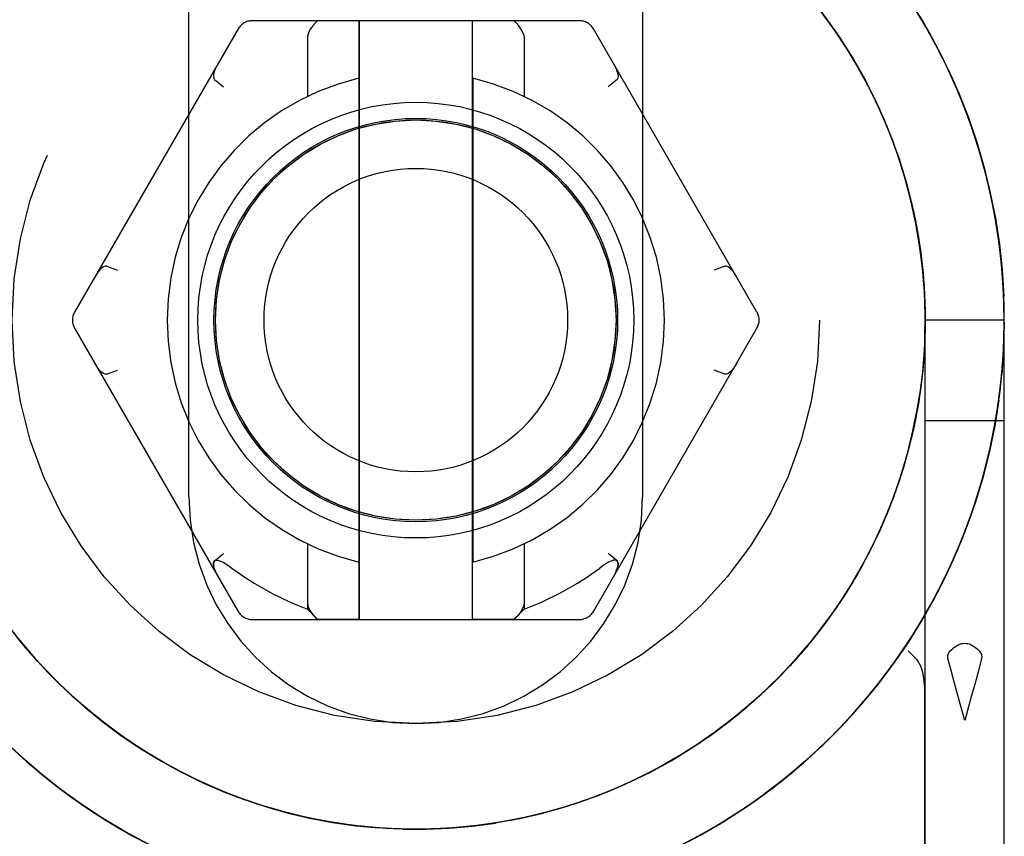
# Model space of a CAD drawing. Header units: inches. Extents: x 0 to 162, y 0 to 105.
# Tile 14 of 80: x 61.998 to 62.607, y 4.74 to 5.246. Entities that reach past the tile are written whole.
import ezdxf

# ---------------------------------------------------------------- set-up
doc = ezdxf.new("R2010")
doc.units = ezdxf.units.IN
doc.header["$LTSCALE"] = 8.904762
doc.header["$MEASUREMENT"] = 0
doc.linetypes.add('HIDDEN', pattern=[0.2, 0.1, -0.1])
doc.layers.get('0').update_dxf_attribs({"linetype": 'CONTINUOUS'})
doc.layers.add('DEFAULT_2', color=8, linetype='HIDDEN')

msp = doc.modelspace()

# ---------------------------------------------------------------- linework, layer by layer
at = {"linetype": 'HIDDEN'}
for p, q in [((62.10245, 4.9505), (62.10245, 5.4195)), ((62.38345, 5.4195), (62.38345, 4.9505))]:
    msp.add_line(p, q, dxfattribs=at)
at = {"color": 7, "linetype": 'Continuous'}
for p, q in [((62.48968, 5.25663), (62.49923, 5.244)), ((62.56007, 5.2397), (62.55106, 5.25475)), ((62.49899, 5.24434), (62.50792, 5.23126)), ((62.56813, 5.22467), (62.55983, 5.24012)), ((62.50769, 5.23161), (62.51597, 5.21811)), ((62.57548, 5.20927), (62.56791, 5.2251)), ((62.51576, 5.21847), (62.52337, 5.20458)), ((62.5821, 5.19355), (62.57528, 5.20972)), ((62.52318, 5.20495), (62.5301, 5.1907)), ((62.52992, 5.19108), (62.53614, 5.17651)), ((62.58797, 5.17754), (62.58192, 5.19401)), ((62.5931, 5.16127), (62.58782, 5.178)), ((62.53599, 5.17691), (62.54149, 5.16205)), ((62.54135, 5.16245), (62.54612, 5.14734)), ((62.59745, 5.14478), (62.59296, 5.16174)), ((62.546, 5.14775), (62.55002, 5.13242)), ((62.60103, 5.1281), (62.59734, 5.14525)), ((62.54992, 5.13283), (62.55319, 5.11733)), ((62.60382, 5.11127), (62.60094, 5.12858)), ((62.55312, 5.11775), (62.55562, 5.10211)), ((62.60583, 5.09434), (62.60375, 5.11176)), ((62.55557, 5.10252), (62.55727, 5.0872)), ((62.60704, 5.07732), (62.60578, 5.09482)), ((62.55727, 5.0872), (62.55824, 5.07139)), ((62.60745, 5.06027), (62.60701, 5.07781)), ((62.55823, 5.07181), (62.55842, 5.05597)), ((62.5584, 5.06544), (62.55831, 5.053)), ((62.55843, 5.05639), (62.55785, 5.04056)), ((62.55845, 5.06041), (62.55809, 5.04501)), ((62.60706, 5.04322), (62.60745, 5.06076)), ((62.55809, 5.04501), (62.55736, 5.03482)), ((62.60588, 5.0262), (62.60708, 5.0437)), ((62.55787, 5.04098), (62.55652, 5.02519)), ((62.55657, 5.02561), (62.55445, 5.00991)), ((62.6039, 5.00926), (62.60592, 5.02668)), ((62.55582, 5.01933), (62.55387, 5.00675)), ((62.55575, 5.0195), (62.55513, 5.01435)), ((62.5561, 5.02199), (62.55582, 5.01933)), ((62.55483, 5.01281), (62.55443, 5.00986)), ((62.55451, 5.01033), (62.55163, 4.99475)), ((62.55436, 5.00938), (62.55374, 5.00608)), ((62.5544, 5.00965), (62.55436, 5.00938)), ((62.60113, 4.99243), (62.60397, 5.00974)), ((62.55171, 4.99517), (62.54807, 4.97975)), ((62.59758, 4.97574), (62.60122, 4.99291)), ((62.54818, 4.98016), (62.54379, 4.96494)), ((62.59325, 4.95925), (62.59769, 4.97622)), ((62.54391, 4.96534), (62.53878, 4.95035)), ((62.58815, 4.94297), (62.59338, 4.95971)), ((62.53893, 4.95075), (62.53307, 4.93603)), ((62.5823, 4.92695), (62.58831, 4.94343)), ((62.53324, 4.93641), (62.52667, 4.922)), ((62.5757, 4.91122), (62.58247, 4.9274)), ((62.52685, 4.92238), (62.51959, 4.9083)), ((62.56838, 4.89581), (62.5759, 4.91166)), ((62.51979, 4.90867), (62.51184, 4.89497)), ((62.51206, 4.89532), (62.50346, 4.88202)), ((62.56034, 4.88077), (62.5686, 4.89625)), ((62.5037, 4.88237), (62.49445, 4.86951)), ((62.55161, 4.86611), (62.56058, 4.88119)), ((61.99884, 4.86011), (61.98912, 4.87261)), ((62.49471, 4.86984), (62.48484, 4.85745)), ((62.5422, 4.85189), (62.55186, 4.86653)), ((62.0089, 4.84842), (61.99858, 4.86044)), ((62.48511, 4.85777), (62.47466, 4.84587)), ((62.01952, 4.83724), (62.00862, 4.84873)), ((62.53213, 4.83811), (62.54248, 4.85229)), ((62.47494, 4.84618), (62.46392, 4.8348)), ((62.03067, 4.82659), (62.01922, 4.83754)), ((62.52144, 4.82483), (62.53243, 4.8385)), ((62.46422, 4.8351), (62.45265, 4.82428)), ((62.04233, 4.81649), (62.03036, 4.82687)), ((62.45297, 4.82456), (62.44088, 4.81431)), ((62.51013, 4.81206), (62.52175, 4.8252)), ((62.05447, 4.80698), (62.042, 4.81676)), ((62.44121, 4.81457), (62.42864, 4.80493)), ((62.49824, 4.79983), (62.51046, 4.81241)), ((62.06705, 4.79808), (62.05413, 4.80724)), ((62.42898, 4.80518), (62.41596, 4.79616)), ((62.48579, 4.78817), (62.49859, 4.80017)), ((61.98961, 4.79793), (62.00251, 4.78604)), ((62.08006, 4.78979), (62.0667, 4.79831)), ((62.41631, 4.79639), (62.40284, 4.78801)), ((62.09346, 4.78216), (62.0797, 4.79001)), ((62.40322, 4.78824), (62.38938, 4.78054)), ((62.4728, 4.77711), (62.48615, 4.78849)), ((62.00214, 4.78637), (62.01559, 4.7751)), ((62.10721, 4.77519), (62.09309, 4.78236)), ((62.01521, 4.7754), (62.02917, 4.76477)), ((62.12129, 4.76889), (62.10683, 4.77537)), ((62.38975, 4.78073), (62.37555, 4.77372)), ((62.45932, 4.76666), (62.47318, 4.77741)), ((62.13566, 4.7633), (62.1209, 4.76906)), ((62.37593, 4.77389), (62.36141, 4.76758)), ((62.02877, 4.76506), (62.04321, 4.75509)), ((62.15028, 4.75841), (62.13526, 4.76344)), ((62.3618, 4.76774), (62.34698, 4.76214)), ((62.44536, 4.75686), (62.45971, 4.76695)), ((62.16513, 4.75424), (62.14988, 4.75853)), ((62.34737, 4.76228), (62.3323, 4.75741)), ((62.43096, 4.74772), (62.44576, 4.75713)), ((62.0428, 4.75536), (62.05769, 4.74608)), ((62.18016, 4.75081), (62.16472, 4.75435)), ((62.19535, 4.74811), (62.17975, 4.75089)), ((62.31782, 4.75351), (62.30275, 4.75022)), ((62.05728, 4.74633), (62.07258, 4.73776)), ((62.18962, 4.74904), (62.18821, 4.74931)), ((62.20253, 4.74709), (62.18821, 4.74928)), ((62.19987, 4.74745), (62.18822, 4.74935)), ((62.21064, 4.74615), (62.19493, 4.74817)), ((62.22602, 4.74495), (62.21022, 4.7462)), ((62.24143, 4.7445), (62.22559, 4.74497)), ((62.25685, 4.7448), (62.24101, 4.7445)), ((62.27223, 4.74586), (62.25643, 4.74478)), ((62.28754, 4.74766), (62.27181, 4.74582)), ((62.30275, 4.75022), (62.28713, 4.7476)), ((62.41614, 4.73927), (62.43137, 4.74798))]:
    msp.add_line(p, q, dxfattribs=at)
at = {"color": 8, "linetype": 'HIDDEN'}
for p, q in [((62.20795, 5.2455), (62.18203, 5.2455)), ((62.20795, 5.2455), (62.20795, 4.8745)), ((62.30387, 5.2455), (62.27795, 5.2455)), ((62.27795, 5.2455), (62.27795, 4.8745)), ((62.20762, 5.20989), (62.20762, 4.9101)), ((62.27828, 5.20989), (62.27828, 4.9101)), ((62.17585, 4.92138), (62.17585, 4.88088)), ((62.31005, 4.92138), (62.31005, 4.88088)), ((62.17585, 4.88088), (62.18203, 4.8745)), ((62.31005, 4.88088), (62.30387, 4.8745)), ((62.20795, 4.8745), (62.18203, 4.8745)), ((62.30387, 4.8745), (62.27795, 4.8745))]:
    msp.add_line(p, q, dxfattribs=at)
at = {"color": 7, "linetype": 'Continuous'}
for points in [[(62.37486, 5.34659), (62.38844, 5.33995), (62.40193, 5.33251), (62.41504, 5.32443), (62.42774, 5.31571), (62.44001, 5.30639), (62.4518, 5.29647), (62.46309, 5.286), (62.47386, 5.27498), (62.48408, 5.26346), (62.49372, 5.25144), (62.50277, 5.23897), (62.51119, 5.22608), (62.51898, 5.21279), (62.52611, 5.19913), (62.53256, 5.18514), (62.53833, 5.17086), (62.54339, 5.15631), (62.54773, 5.14153), (62.55135, 5.12656), (62.55423, 5.11142), (62.55637, 5.09617), (62.55776, 5.08083), (62.5584, 5.06544)], [(62.3878, 5.34019), (62.39728, 5.33517), (62.41053, 5.32731), (62.42338, 5.31881), (62.4358, 5.30969), (62.44775, 5.29998), (62.45922, 5.2897), (62.47018, 5.27887), (62.48059, 5.26752), (62.49044, 5.25567), (62.49969, 5.24336), (62.50834, 5.23061), (62.51635, 5.21745), (62.52371, 5.20392), (62.5304, 5.19004), (62.5364, 5.17585), (62.54171, 5.16139), (62.5463, 5.14669), (62.55017, 5.13178), (62.55331, 5.1167), (62.55571, 5.10148)], [(62.3878, 5.34018), (62.39288, 5.33759), (62.40625, 5.32994), (62.41923, 5.32165), (62.43179, 5.31273), (62.44391, 5.30322), (62.45554, 5.29312), (62.46666, 5.28246), (62.47726, 5.27128), (62.48729, 5.25959), (62.49674, 5.24742), (62.50559, 5.23481), (62.51381, 5.22178), (62.52138, 5.20837), (62.52829, 5.1946), (62.53452, 5.18052), (62.54006, 5.16614), (62.54488, 5.15151), (62.54899, 5.13666), (62.55237, 5.12163), (62.55501, 5.10646), (62.5569, 5.09117), (62.55805, 5.07581), (62.55845, 5.06041)], [(62.47705, 5.27151), (62.48651, 5.26054), (62.49546, 5.24914), (62.50388, 5.23735), (62.51174, 5.22519), (62.51905, 5.21267), (62.52576, 5.19984), (62.53188, 5.18671), (62.5374, 5.17331), (62.54229, 5.15967), (62.54655, 5.14582), (62.55017, 5.13179), (62.55314, 5.11761), (62.55546, 5.10331), (62.55712, 5.08892), (62.55812, 5.07447), (62.55845, 5.05998)], [(62.44052, 4.7538), (62.44844, 4.75894), (62.46237, 4.76894), (62.47581, 4.77958), (62.48874, 4.79084), (62.50113, 4.8027), (62.51295, 4.81513), (62.52416, 4.8281), (62.53476, 4.84158), (62.54471, 4.85554), (62.55399, 4.86996), (62.56258, 4.8848), (62.57047, 4.90003), (62.57763, 4.91561), (62.58405, 4.93151), (62.58971, 4.94769), (62.59461, 4.96412), (62.59873, 4.98077), (62.60207, 4.99759), (62.6046, 5.01455), (62.60634, 5.0316), (62.60727, 5.04873), (62.6074, 5.06587), (62.60672, 5.08301), (62.60524, 5.10009), (62.60295, 5.11708), (62.59987, 5.13395), (62.59599, 5.15066), (62.59134, 5.16716), (62.58591, 5.18342), (62.57973, 5.19942), (62.5728, 5.2151), (62.56514, 5.23044), (62.55677, 5.24541), (62.5477, 5.25996)], [(62.5492, 5.25766), (62.55766, 5.24389), (62.5655, 5.22976), (62.57271, 5.21529), (62.57927, 5.20052), (62.58517, 5.18547), (62.5904, 5.17017), (62.59494, 5.15466), (62.59879, 5.13896), (62.60194, 5.12311), (62.60439, 5.10713), (62.60612, 5.09106), (62.60714, 5.07493)], [(62.42768, 4.74577), (62.44203, 4.75466), (62.45617, 4.76436), (62.46983, 4.77472), (62.483, 4.7857), (62.49563, 4.7973), (62.50771, 4.80947), (62.5192, 4.8222), (62.53008, 4.83546), (62.54032, 4.84921), (62.5499, 4.86343), (62.55881, 4.87808), (62.56701, 4.89314), (62.5745, 4.90856), (62.58126, 4.92432), (62.58726, 4.94038), (62.59251, 4.95671), (62.59698, 4.97326), (62.60067, 4.99001), (62.60356, 5.00691), (62.60566, 5.02393), (62.60695, 5.04103), (62.60744, 5.05817), (62.60713, 5.07531), (62.606, 5.09242), (62.60408, 5.10946), (62.60135, 5.12639), (62.59783, 5.14317), (62.59353, 5.15977), (62.58845, 5.17615), (62.5826, 5.19227), (62.576, 5.20809), (62.56867, 5.22359), (62.56062, 5.23873), (62.55186, 5.25347)], [(62.55562, 5.10211), (62.55736, 5.08617), (62.55826, 5.07079), (62.55841, 5.05538), (62.55781, 5.03999), (62.5569, 5.02965)], [(62.60745, 5.05877), (62.60703, 5.04261), (62.6059, 5.02649)], [(62.55811, 5.0455), (62.55712, 5.03104), (62.55546, 5.01665), (62.55314, 5.00235), (62.55016, 4.98817), (62.54654, 4.97414), (62.54228, 4.9603), (62.53739, 4.94666), (62.53187, 4.93326), (62.52575, 4.92013), (62.51903, 4.9073), (62.51173, 4.89478)], [(62.55772, 5.03983), (62.55743, 5.03465), (62.55716, 5.03215)], [(62.55513, 5.01435), (62.55253, 4.99917), (62.54919, 4.98413), (62.54512, 4.96927), (62.54033, 4.95463), (62.53484, 4.94024), (62.52864, 4.92614), (62.52177, 4.91235), (62.51423, 4.89892), (62.50604, 4.88587), (62.49723, 4.87323), (62.48781, 4.86104), (62.47781, 4.84933), (62.46725, 4.83812), (62.45615, 4.82743), (62.44454, 4.8173), (62.43246, 4.80775), (62.41992, 4.7988), (62.40696, 4.79048), (62.4049, 4.78929)], [(62.60406, 5.01043), (62.60151, 4.99447), (62.59825, 4.97864), (62.5943, 4.96297), (62.58965, 4.94749), (62.58432, 4.93223), (62.57832, 4.91722), (62.57166, 4.90249), (62.56435, 4.88807), (62.55642, 4.87399), (62.54786, 4.86028), (62.53871, 4.84696), (62.52897, 4.83405), (62.51868, 4.8216), (62.50783, 4.80961), (62.49647, 4.79811), (62.48461, 4.78713), (62.47228, 4.77668), (62.45949, 4.76679)], [(62.55297, 5.00196), (62.55152, 4.99424), (62.54794, 4.97926), (62.54364, 4.96447), (62.53862, 4.94991), (62.53289, 4.93561), (62.52647, 4.9216), (62.51938, 4.90793), (62.51163, 4.89462), (62.50324, 4.8817), (62.49422, 4.86921), (62.48461, 4.85717), (62.47442, 4.84561), (62.46368, 4.83457), (62.45242, 4.82407), (62.44065, 4.81412), (62.42841, 4.80477), (62.41574, 4.79602)], [(62.50386, 4.88262), (62.49545, 4.87083), (62.48649, 4.85943), (62.47703, 4.84846), (62.46707, 4.83794)], [(62.09159, 4.72841), (62.07704, 4.73544), (62.06281, 4.74312), (62.04894, 4.75141), (62.03545, 4.76032), (62.02237, 4.76981), (62.00972, 4.77988), (61.99754, 4.79049), (61.98583, 4.80164), (61.97463, 4.81329), (61.96395, 4.82543), (61.95383, 4.83803), (61.94427, 4.85106), (61.9353, 4.86451), (61.92694, 4.87834)], [(62.1749, 4.75201), (62.1696, 4.75314), (62.15471, 4.75708), (62.14003, 4.76175), (62.1256, 4.76713), (62.11144, 4.77321), (62.0976, 4.77997), (62.08411, 4.7874), (62.07099, 4.79548), (62.05828, 4.80418), (62.04602, 4.8135), (62.03422, 4.82341), (62.02292, 4.83388), (62.01215, 4.84489), (62.00192, 4.85641), (61.99227, 4.86842)], [(62.18821, 4.74928), (62.174, 4.75212), (62.15994, 4.75561), (62.14605, 4.75974), (62.13237, 4.76451), (62.11892, 4.7699), (62.10574, 4.77589), (62.09284, 4.78249), (62.08026, 4.78968), (62.06802, 4.79743), (62.05615, 4.80574), (62.04467, 4.81458), (62.03362, 4.82394), (62.023, 4.8338), (62.01285, 4.84414), (62.00318, 4.85493), (61.99402, 4.86615)], [(62.45664, 4.82789), (62.44576, 4.81832), (62.43445, 4.80926), (62.42274, 4.80074), (62.41065, 4.79276), (62.398, 4.78523)], [(62.4028, 4.78808), (62.39361, 4.78279), (62.3799, 4.77577), (62.36586, 4.76942), (62.35153, 4.76377), (62.33694, 4.75882), (62.32213, 4.75459), (62.30713, 4.75109), (62.29197, 4.74833), (62.2767, 4.74631), (62.26135, 4.74503), (62.24596, 4.74451), (62.23055, 4.74474), (62.21518, 4.74572), (62.19987, 4.74745)], [(62.398, 4.78523), (62.38441, 4.77799), (62.37047, 4.77142), (62.35624, 4.76554), (62.34173, 4.76036), (62.32699, 4.75589), (62.31204, 4.75215), (62.29693, 4.74915), (62.2817, 4.74688), (62.26637, 4.74537), (62.25098, 4.7446), (62.23558, 4.74458), (62.22019, 4.74532), (62.20486, 4.7468), (62.18962, 4.74904)], [(62.3982, 4.78534), (62.38543, 4.7785), (62.37236, 4.77226), (62.35901, 4.76662), (62.34542, 4.7616), (62.33161, 4.75721), (62.31762, 4.75346), (62.30347, 4.75035), (62.28919, 4.7479), (62.27481, 4.74611), (62.26037, 4.74498), (62.24589, 4.74451), (62.2314, 4.74471), (62.21694, 4.74557), (62.20253, 4.74709)], [(62.44628, 4.75748), (62.43267, 4.74876), (62.41869, 4.74066), (62.40436, 4.73318), (62.38971, 4.72635), (62.37477, 4.72017), (62.35958, 4.71466), (62.34415, 4.70983), (62.32853, 4.70569), (62.31274, 4.70224), (62.29681, 4.6995), (62.28077, 4.69746), (62.26466, 4.69614), (62.24851, 4.69554), (62.23235, 4.69565), (62.21621, 4.69648), (62.20012, 4.69802)], [(62.3327, 4.75753), (62.31741, 4.75341), (62.30234, 4.75014)]]:
    msp.add_lwpolyline(points, dxfattribs=at)
for radius in [0.135, 0.125, 0.124, 0.094]:
    msp.add_circle((62.24295, 5.06), radius, dxfattribs=at)
at = {"color": 8, "linetype": 'HIDDEN'}
msp.add_circle((62.24295, 5.06), 0.124, dxfattribs=at)
for start, end in [(103.26267, 256.73733), (283.26267, 76.73733)]:
    msp.add_arc((62.24295, 5.06), 0.154, start, end, dxfattribs=at)
at = {"linetype": 'HIDDEN'}
msp.add_arc((62.24295, 4.9505), 0.1405, 180, 360, dxfattribs=at)
at = {"layer": 'DEFAULT_2', "color": 8, "linetype": 'HIDDEN'}
for p, q in [((62.34427, 5.2455), (62.14162, 5.2455)), ((62.18203, 5.2455), (62.18074, 5.24416)), ((62.20795, 4.8745), (62.20795, 5.2455)), ((62.27795, 5.2455), (62.27795, 4.8745)), ((62.30516, 5.24416), (62.30387, 5.2455)), ((62.13296, 5.2405), (62.03164, 5.065)), ((62.45426, 5.065), (62.35293, 5.2405)), ((62.55983, 5.24012), (62.55967, 5.2404)), ((62.56794, 5.22504), (62.5603, 5.23929)), ((62.56071, 5.23856), (62.56062, 5.23873)), ((62.17585, 5.23492), (62.17585, 5.19861)), ((62.3098, 5.23675), (62.31005, 5.23492)), ((62.31005, 5.23492), (62.31005, 5.19861)), ((62.56791, 5.2251), (62.56776, 5.22539)), ((62.56876, 5.22342), (62.56867, 5.22359)), ((62.11828, 5.20914), (62.11777, 5.20993)), ((62.11828, 5.20914), (62.12375, 5.20453)), ((62.36761, 5.20914), (62.36215, 5.20453)), ((62.57528, 5.20972), (62.57515, 5.21001)), ((62.57608, 5.20792), (62.576, 5.20809)), ((62.52857, 5.19402), (62.53477, 5.1799)), ((62.58192, 5.19401), (62.5818, 5.1943)), ((62.58267, 5.19208), (62.5826, 5.19227)), ((62.53477, 5.1799), (62.54028, 5.1655)), ((62.58782, 5.178), (62.58771, 5.1783)), ((62.58851, 5.17596), (62.58845, 5.17615)), ((62.54028, 5.16551), (62.54508, 5.15084)), ((62.59296, 5.16174), (62.59287, 5.16205)), ((62.5931, 5.16125), (62.59296, 5.16174)), ((62.59358, 5.15958), (62.59353, 5.15977)), ((62.54508, 5.15088), (62.54916, 5.13597)), ((62.59734, 5.14525), (62.59726, 5.14556)), ((62.59748, 5.14467), (62.59745, 5.14478)), ((62.59788, 5.14298), (62.59783, 5.14317)), ((62.54915, 5.13602), (62.55251, 5.12092)), ((62.60094, 5.12858), (62.60088, 5.12889)), ((62.60139, 5.1262), (62.60135, 5.12639)), ((62.5525, 5.12098), (62.55512, 5.10572)), ((62.60375, 5.11176), (62.60371, 5.11207)), ((62.5551, 5.1058), (62.55698, 5.09041)), ((62.6041, 5.10927), (62.60408, 5.10946)), ((62.05145, 5.09339), (62.05817, 5.09096)), ((62.43444, 5.09339), (62.42772, 5.09096)), ((62.60578, 5.09482), (62.60575, 5.09514)), ((62.60602, 5.09223), (62.606, 5.09242)), ((62.60701, 5.07781), (62.607, 5.07813)), ((62.60745, 5.06), (62.55845, 5.06)), ((62.55845, 4.69133), (62.55845, 5.06)), ((62.60744, 5.05797), (62.60744, 5.05817)), ((62.60745, 5.06076), (62.60745, 5.06108)), ((62.60745, 4.69133), (62.60745, 5.06)), ((62.03164, 5.055), (62.13296, 4.8795)), ((62.35293, 4.8795), (62.45426, 5.055)), ((62.55829, 5.05003), (62.55772, 5.03983)), ((62.60708, 5.0437), (62.6071, 5.04402)), ((62.60694, 5.04083), (62.60695, 5.04103)), ((62.55736, 5.03482), (62.55698, 5.02964)), ((62.5574, 5.03429), (62.55743, 5.03465)), ((62.05145, 5.0266), (62.05817, 5.02903)), ((62.43444, 5.0266), (62.42772, 5.02903)), ((62.55698, 5.02964), (62.55575, 5.0195)), ((62.6059, 5.02649), (62.60595, 5.027)), ((62.55582, 5.01933), (62.55589, 5.01988)), ((62.60564, 5.02373), (62.60566, 5.02393)), ((62.55443, 5.00986), (62.5544, 5.00965)), ((62.60353, 5.00672), (62.60356, 5.00691)), ((62.60397, 5.00974), (62.60401, 5.01006)), ((62.55938, 4.99772), (62.56102, 4.99774)), ((62.56102, 4.99774), (62.56818, 4.99777)), ((62.57203, 4.99761), (62.56212, 4.99764)), ((62.56818, 4.99777), (62.58069, 4.99779)), ((62.58521, 4.9976), (62.57203, 4.99761)), ((62.58069, 4.99779), (62.59387, 4.99778)), ((62.59771, 4.99762), (62.58521, 4.9976)), ((62.59387, 4.99778), (62.60378, 4.99775)), ((62.60488, 4.99765), (62.59771, 4.99762)), ((62.60651, 4.99767), (62.60488, 4.99765)), ((62.60063, 4.98982), (62.60067, 4.99001)), ((62.60122, 4.99291), (62.60128, 4.99322)), ((62.59769, 4.97622), (62.59776, 4.97653)), ((62.59693, 4.97307), (62.59698, 4.97326)), ((62.59338, 4.95971), (62.59347, 4.96002)), ((62.59245, 4.95652), (62.59251, 4.95671)), ((62.5872, 4.9402), (62.58726, 4.94038)), ((62.58831, 4.94343), (62.58841, 4.94373)), ((62.58247, 4.9274), (62.58259, 4.9277)), ((62.17585, 4.92138), (62.17585, 4.88508)), ((62.31005, 4.92138), (62.31005, 4.88508)), ((62.58118, 4.92414), (62.58126, 4.92432)), ((62.11828, 4.91085), (62.12375, 4.91546)), ((62.36761, 4.91085), (62.36215, 4.91546)), ((62.5759, 4.91166), (62.57603, 4.91195)), ((62.11873, 4.90459), (62.11953, 4.90288)), ((62.36637, 4.90288), (62.36716, 4.90459)), ((62.36715, 4.90455), (62.36775, 4.90617)), ((62.57442, 4.90838), (62.5745, 4.90856)), ((62.11952, 4.9029), (62.1205, 4.90108)), ((62.36638, 4.9029), (62.3654, 4.90108)), ((62.56692, 4.89296), (62.56701, 4.89314)), ((62.14162, 4.8745), (62.34427, 4.8745)), ((62.18203, 4.8745), (62.18074, 4.87584)), ((62.30387, 4.8745), (62.30516, 4.87584)), ((62.55871, 4.87791), (62.55881, 4.87808)), ((62.55186, 4.86653), (62.55203, 4.8668)), ((62.0055, 4.85225), (61.99536, 4.86445)), ((62.5498, 4.86326), (62.5499, 4.86343)), ((62.55263, 4.8503), (62.54795, 4.85498)), ((62.01593, 4.8409), (62.0052, 4.8526)), ((62.5402, 4.84905), (62.54032, 4.84921)), ((62.54248, 4.85229), (62.54266, 4.85255)), ((62.02691, 4.83007), (62.0156, 4.84124)), ((62.53243, 4.8385), (62.53262, 4.83876)), ((62.0384, 4.81979), (62.02655, 4.8304)), ((62.52996, 4.8353), (62.53008, 4.83546)), ((62.55795, 4.83361), (62.55795, 4.6925)), ((62.52175, 4.8252), (62.52196, 4.82545)), ((62.58721, 4.82732), (62.58295, 4.81194)), ((62.05038, 4.81008), (62.03802, 4.82011)), ((62.51907, 4.82205), (62.5192, 4.8222)), ((62.51046, 4.81241), (62.51068, 4.81265)), ((62.06282, 4.80097), (62.04997, 4.8104)), ((62.50757, 4.80933), (62.50771, 4.80947)), ((62.07569, 4.79248), (62.06238, 4.80127)), ((62.49859, 4.80017), (62.49881, 4.80039)), ((61.99026, 4.7973), (62.00304, 4.78558)), ((62.49549, 4.79716), (62.49563, 4.7973)), ((62.08897, 4.78462), (62.07523, 4.79277)), ((62.4049, 4.78929), (62.4028, 4.78808)), ((62.41123, 4.79312), (62.41065, 4.79276)), ((62.48615, 4.78849), (62.48639, 4.78871)), ((62.0029, 4.7857), (62.01621, 4.7746)), ((62.1026, 4.77743), (62.08847, 4.7849)), ((62.48285, 4.78558), (62.483, 4.7857)), ((62.00962, 4.77996), (62.00972, 4.77988)), ((62.11658, 4.77091), (62.10208, 4.77769)), ((62.47318, 4.77741), (62.47343, 4.77762)), ((62.01606, 4.77472), (62.02989, 4.76425)), ((62.02226, 4.76989), (62.02237, 4.76981)), ((62.13085, 4.76508), (62.11603, 4.77115)), ((62.46968, 4.7746), (62.46983, 4.77472)), ((62.02973, 4.76436), (62.04403, 4.75456)), ((62.1454, 4.75995), (62.13028, 4.7653)), ((62.44186, 4.75456), (62.4552, 4.76367)), ((62.45601, 4.76425), (62.45617, 4.76436)), ((62.45949, 4.76679), (62.45997, 4.76714)), ((62.03534, 4.7604), (62.03545, 4.76032)), ((62.14605, 4.75974), (62.1454, 4.75995)), ((62.44576, 4.75713), (62.44603, 4.75731)), ((62.04387, 4.75466), (62.05862, 4.74554)), ((62.04883, 4.75149), (62.04894, 4.75141)), ((62.1745, 4.75201), (62.174, 4.75212)), ((62.18467, 4.74992), (62.1749, 4.75201)), ((62.42595, 4.74476), (62.44057, 4.75372)), ((62.43405, 4.74961), (62.43873, 4.75264)), ((62.18822, 4.74935), (62.18467, 4.74992)), ((62.41924, 4.74097), (62.43405, 4.74961)), ((62.43137, 4.74798), (62.43165, 4.74814)), ((62.0627, 4.74318), (62.06281, 4.74312)), ((62.41869, 4.74066), (62.41924, 4.74097))]:
    msp.add_line(p, q, dxfattribs=at)
for points in [[(62.57927, 5.20052), (62.57914, 5.20084), (62.57214, 5.21649), (62.56442, 5.2318), (62.55598, 5.24673), (62.54685, 5.26125), (62.53705, 5.27532), (62.5266, 5.28891), (62.51552, 5.302), (62.50384, 5.31455), (62.49158, 5.32654), (62.47877, 5.33793), (62.46543, 5.34872), (62.45161, 5.35886), (62.43732, 5.36834), (62.42261, 5.37714), (62.40749, 5.38524), (62.39201, 5.39262), (62.39195, 5.39265)], [(62.60439, 5.10713), (62.60431, 5.10774), (62.60166, 5.12468), (62.59822, 5.14148), (62.594, 5.1581), (62.589, 5.1745), (62.58323, 5.19065), (62.57671, 5.20651), (62.56945, 5.22204), (62.56146, 5.23722), (62.55278, 5.252), (62.5434, 5.26636), (62.53337, 5.28026), (62.52269, 5.29368), (62.51139, 5.30657), (62.49949, 5.31893), (62.48703, 5.3307), (62.47403, 5.34188), (62.46052, 5.35244), (62.44652, 5.36235), (62.43208, 5.37159), (62.41721, 5.38014)], [(62.42828, 5.31532), (62.44052, 5.30597), (62.45229, 5.29603), (62.46357, 5.28553), (62.47431, 5.2745), (62.48451, 5.26295), (62.49412, 5.25091), (62.50314, 5.23843), (62.51154, 5.22551), (62.51174, 5.22519)], [(62.44442, 5.30279), (62.45603, 5.29267), (62.46713, 5.28199), (62.4777, 5.27078), (62.48771, 5.25907), (62.49713, 5.24689), (62.50595, 5.23426), (62.51415, 5.22121), (62.52169, 5.20778), (62.52857, 5.194), (62.53477, 5.1799)], [(62.49105, 5.25489), (62.50027, 5.24255), (62.50887, 5.22977), (62.51684, 5.21659), (62.52416, 5.20303), (62.53081, 5.18914), (62.53677, 5.17493), (62.54203, 5.16045), (62.54657, 5.14574), (62.5504, 5.13081), (62.55349, 5.11572), (62.55584, 5.1005), (62.55744, 5.08518), (62.5583, 5.0698), (62.5584, 5.05439), (62.55775, 5.039), (62.55635, 5.02366), (62.5542, 5.00841), (62.55131, 4.99328), (62.54769, 4.9783), (62.54334, 4.96353), (62.53827, 4.94898), (62.5325, 4.9347), (62.52604, 4.92071), (62.52575, 4.92013)], [(62.52431, 5.20274), (62.51746, 5.21551), (62.51003, 5.22795), (62.50204, 5.24003), (62.4935, 5.25174)], [(62.18074, 5.24416), (62.17915, 5.24234), (62.17782, 5.2405), (62.17679, 5.23864), (62.1761, 5.23675), (62.17585, 5.23492)], [(62.3098, 5.23675), (62.30911, 5.23864), (62.30807, 5.2405), (62.30675, 5.24234), (62.30516, 5.24416)], [(62.1205, 5.21891), (62.11952, 5.21709), (62.11873, 5.2154), (62.11814, 5.21383), (62.11776, 5.21239), (62.11761, 5.21106), (62.11777, 5.20993)], [(62.36775, 5.21383), (62.36716, 5.2154), (62.36638, 5.21709), (62.3654, 5.21891)], [(62.36775, 5.21383), (62.36813, 5.21239), (62.36828, 5.21106), (62.36813, 5.20993), (62.36761, 5.20914)], [(62.51905, 5.21267), (62.5193, 5.21221), (62.5264, 5.19854), (62.53283, 5.18453), (62.53856, 5.17024), (62.54359, 5.15568), (62.5479, 5.14089), (62.55149, 5.12591), (62.55434, 5.11077), (62.55644, 5.09551), (62.5578, 5.08016), (62.55841, 5.06477), (62.55827, 5.04937), (62.55772, 5.03983)], [(62.58242, 4.92727), (62.58797, 4.94245), (62.59285, 4.95786), (62.59703, 4.97347), (62.60052, 4.98926), (62.6033, 5.00518), (62.60538, 5.02121), (62.60674, 5.03731), (62.60739, 5.05346), (62.60732, 5.06963), (62.60654, 5.08577), (62.60503, 5.10186), (62.60282, 5.11788), (62.5999, 5.13377), (62.59628, 5.14953), (62.59196, 5.1651), (62.58696, 5.18047), (62.58128, 5.1956), (62.57494, 5.21047)], [(62.60737, 5.06741), (62.60662, 5.08454), (62.60506, 5.10162), (62.6027, 5.1186), (62.59955, 5.13546), (62.59561, 5.15215), (62.59088, 5.16863), (62.58539, 5.18487), (62.58517, 5.18547)], [(62.55825, 5.04875), (62.55843, 5.06324), (62.55795, 5.07772), (62.5568, 5.09216), (62.555, 5.10653), (62.55253, 5.12081), (62.54941, 5.13496), (62.54565, 5.14895), (62.54125, 5.16275)], [(62.60745, 5.06), (62.60706, 5.07685), (62.60586, 5.09395), (62.60386, 5.11098), (62.60107, 5.1279), (62.60103, 5.1281)], [(62.05145, 5.09339), (62.05051, 5.09344), (62.04945, 5.093), (62.04838, 5.09221), (62.04732, 5.09116), (62.04626, 5.08987), (62.04518, 5.08834), (62.0441, 5.08658)], [(62.44179, 5.08658), (62.44071, 5.08834), (62.43964, 5.08987), (62.43857, 5.09116), (62.43752, 5.09221), (62.43645, 5.093), (62.43538, 5.09344), (62.43444, 5.09339)], [(62.44057, 4.75372), (62.45476, 4.76335), (62.46847, 4.77364), (62.48169, 4.78457), (62.49438, 4.7961), (62.50651, 4.80821), (62.51806, 4.82089), (62.529, 4.83409), (62.53931, 4.8478), (62.54896, 4.86197), (62.55794, 4.87658), (62.56621, 4.8916), (62.57378, 4.90699), (62.58061, 4.92271), (62.58669, 4.93875), (62.59201, 4.95505), (62.59656, 4.97158), (62.60033, 4.98831), (62.6033, 5.00519), (62.60548, 5.0222), (62.60686, 5.03929), (62.60743, 5.05643), (62.60719, 5.07358), (62.60615, 5.09069), (62.60612, 5.09106)], [(62.55697, 5.09051), (62.55809, 5.07503), (62.55812, 5.07447)], [(62.40542, 4.73371), (62.42059, 4.74171), (62.43536, 4.75042), (62.44971, 4.75981), (62.4636, 4.76987), (62.477, 4.78057), (62.48988, 4.79188), (62.50222, 4.80379), (62.51398, 4.81627), (62.52514, 4.82929), (62.53568, 4.84281), (62.54557, 4.85682), (62.55479, 4.87128), (62.56332, 4.88615), (62.57114, 4.90141), (62.57824, 4.91702), (62.58459, 4.93295), (62.59019, 4.94916), (62.59501, 4.96561), (62.59906, 4.98227), (62.60233, 4.99911), (62.60479, 5.01607), (62.60646, 5.03314), (62.60732, 5.05027), (62.60737, 5.06741)], [(62.55845, 5.05998), (62.55845, 5.05962), (62.55805, 5.0442), (62.5569, 5.02883), (62.55501, 5.01352), (62.55236, 4.99833), (62.54898, 4.98329), (62.54487, 4.96842), (62.54003, 4.95378), (62.53449, 4.93939), (62.52825, 4.92529), (62.52132, 4.91151), (62.51374, 4.89809), (62.5055, 4.88505), (62.49664, 4.87243), (62.48717, 4.86026), (62.47712, 4.84857), (62.46651, 4.83738), (62.45537, 4.82672), (62.44371, 4.81662), (62.43158, 4.8071), (62.419, 4.79818), (62.406, 4.78989), (62.39261, 4.78225), (62.37886, 4.77527), (62.36478, 4.76897), (62.35042, 4.76336), (62.33579, 4.75847), (62.32095, 4.75429), (62.30592, 4.75084), (62.29074, 4.74814), (62.27545, 4.74617), (62.27481, 4.74611)], [(62.05145, 5.0266), (62.05051, 5.02655), (62.04945, 5.02699), (62.04838, 5.02778), (62.04732, 5.02883), (62.04626, 5.03012), (62.04518, 5.03165), (62.0441, 5.03341)], [(62.44179, 5.03341), (62.44071, 5.03165), (62.43964, 5.03012), (62.43857, 5.02883), (62.43752, 5.02778), (62.43645, 5.02699), (62.43538, 5.02655), (62.43444, 5.0266)], [(62.55743, 5.03465), (62.55737, 5.03399), (62.5561, 5.02199)], [(62.08305, 4.78801), (62.07016, 4.79602), (62.05748, 4.80477), (62.04524, 4.81412), (62.03348, 4.82407), (62.02221, 4.83457), (62.01147, 4.84561), (62.00128, 4.85717), (61.99167, 4.86921), (61.98266, 4.8817), (61.97427, 4.89462), (61.96651, 4.90793), (61.95942, 4.9216), (61.953, 4.93561), (61.94728, 4.94991), (61.94226, 4.96447), (61.93795, 4.97926), (61.93437, 4.99424), (61.93153, 5.00938), (61.92943, 5.02465), (61.92937, 5.0252)], [(62.5569, 5.02965), (62.55646, 5.02465), (62.55483, 5.01281)], [(62.55582, 5.01933), (62.55573, 5.01867), (62.55334, 5.00345), (62.55021, 4.98837), (62.54635, 4.97346), (62.54176, 4.95875), (62.53646, 4.94429), (62.53047, 4.9301), (62.52378, 4.91622), (62.51643, 4.90268), (62.50843, 4.88952), (62.49979, 4.87677), (62.49054, 4.86445), (62.4807, 4.8526), (62.47029, 4.84124), (62.45934, 4.8304), (62.44788, 4.82011), (62.43593, 4.8104), (62.42351, 4.80127), (62.41067, 4.79277), (62.41065, 4.79276)], [(62.51342, 4.89756), (62.52059, 4.91015), (62.52718, 4.92305), (62.53317, 4.93625), (62.53854, 4.9497), (62.54329, 4.96339), (62.54741, 4.97728), (62.55089, 4.99134), (62.55371, 5.00555), (62.55505, 5.01436)], [(62.55346, 5.00411), (62.55036, 4.98902), (62.54653, 4.9741), (62.54197, 4.95938), (62.53671, 4.94491), (62.53074, 4.9307), (62.52409, 4.91681), (62.51676, 4.90326), (62.50878, 4.89008), (62.50017, 4.87731), (62.49095, 4.86497), (62.48114, 4.8531), (62.47075, 4.84172), (62.45983, 4.83086), (62.44838, 4.82055), (62.43645, 4.8108), (62.42406, 4.80166), (62.41123, 4.79312)], [(61.88351, 4.99943), (61.88357, 4.99911), (61.88683, 4.98227), (61.89088, 4.96561), (61.89571, 4.94916), (61.90131, 4.93295), (61.90766, 4.91702), (61.91475, 4.90141), (61.92258, 4.88615), (61.93111, 4.87128), (61.94033, 4.85682), (61.95022, 4.84281), (61.96075, 4.82929), (61.97192, 4.81627), (61.98368, 4.80379), (61.99602, 4.79188), (62.0089, 4.78057), (62.0223, 4.76987), (62.03619, 4.75981), (62.05053, 4.75042), (62.06531, 4.74171), (62.08047, 4.73371)], [(62.55845, 4.9977), (62.55855, 4.9977), (62.55886, 4.99771), (62.55938, 4.99772)], [(62.56212, 4.99764), (62.5601, 4.99766), (62.55938, 4.99767), (62.55886, 4.99768), (62.55855, 4.99769), (62.55845, 4.9977)], [(62.60378, 4.99775), (62.60579, 4.99773), (62.60651, 4.99772), (62.60703, 4.99771), (62.60734, 4.9977), (62.60745, 4.9977)], [(62.60745, 4.9977), (62.60734, 4.99769), (62.60703, 4.99768), (62.60651, 4.99767)], [(62.11828, 4.91085), (62.11777, 4.91006), (62.11761, 4.90893), (62.11776, 4.9076), (62.11814, 4.90617), (62.11875, 4.90455)], [(62.11817, 4.90609), (62.11779, 4.90749), (62.11762, 4.90875), (62.11771, 4.90987), (62.11818, 4.91075), (62.11909, 4.91122), (62.1204, 4.91117), (62.12193, 4.9107), (62.12356, 4.90993), (62.12526, 4.90894), (62.12707, 4.90776), (62.12898, 4.90639)], [(62.36773, 4.90609), (62.36811, 4.90749), (62.36828, 4.90875), (62.36818, 4.90987), (62.36772, 4.91075), (62.3668, 4.91122), (62.3655, 4.91117), (62.36397, 4.9107), (62.36234, 4.90993), (62.36064, 4.90894), (62.35883, 4.90776), (62.35691, 4.90639)], [(62.36761, 4.91085), (62.36813, 4.91006), (62.36828, 4.90893), (62.36813, 4.9076), (62.36775, 4.90617)], [(62.55367, 4.86945), (62.56182, 4.88341), (62.56933, 4.89772), (62.57621, 4.91235)], [(62.51903, 4.9073), (62.5189, 4.90706), (62.51111, 4.89377), (62.50268, 4.88088), (62.49362, 4.86842), (62.48397, 4.85641), (62.47375, 4.84489), (62.46297, 4.83388), (62.45167, 4.82341), (62.43988, 4.8135), (62.42761, 4.80418), (62.41491, 4.79548), (62.40179, 4.7874), (62.38829, 4.77997), (62.37445, 4.77321), (62.3603, 4.76713), (62.34586, 4.76175), (62.34542, 4.7616)], [(62.56058, 4.88119), (62.56073, 4.88147), (62.56874, 4.89653)], [(62.17585, 4.88508), (62.1761, 4.88324), (62.17679, 4.88136), (62.17782, 4.87949), (62.17915, 4.87765), (62.18074, 4.87584)], [(62.31005, 4.88508), (62.3098, 4.88324), (62.30911, 4.88136), (62.30807, 4.87949), (62.30675, 4.87765), (62.30516, 4.87584)], [(62.04944, 4.8108), (62.03751, 4.82055), (62.02607, 4.83086), (62.01514, 4.84172), (62.00476, 4.8531), (61.99494, 4.86497), (61.98572, 4.87731), (61.98538, 4.87779)], [(62.06598, 4.7988), (62.05344, 4.80775), (62.04135, 4.8173), (62.02975, 4.82743), (62.01865, 4.83812), (62.00809, 4.84933), (61.99808, 4.86104), (61.98866, 4.87323)], [(62.45902, 4.8301), (62.46935, 4.84026), (62.4792, 4.85089), (62.48855, 4.86195), (62.49738, 4.87344)], [(61.99771, 4.86151), (62.00708, 4.85046), (62.01695, 4.83985), (62.02729, 4.82971)], [(62.46813, 4.77337), (62.48062, 4.78364), (62.49263, 4.79444), (62.50416, 4.80578), (62.51517, 4.81761), (62.52565, 4.82991), (62.53557, 4.84267), (62.54492, 4.85586)], [(62.57253, 4.8503), (62.57244, 4.85078), (62.57241, 4.85127), (62.57244, 4.85177), (62.57252, 4.85228), (62.57267, 4.8528), (62.57288, 4.85333), (62.57317, 4.85388), (62.57354, 4.85443), (62.57399, 4.85498)], [(62.57399, 4.85498), (62.57511, 4.85612), (62.57621, 4.85707), (62.57726, 4.85786), (62.57828, 4.85848), (62.57927, 4.85896), (62.58022, 4.85932), (62.58114, 4.85957), (62.58205, 4.85971), (62.58295, 4.85976)], [(62.58295, 4.85976), (62.58385, 4.85971), (62.58476, 4.85957), (62.58569, 4.85932), (62.58665, 4.85896), (62.58763, 4.85847), (62.58865, 4.85785), (62.5897, 4.85707), (62.59079, 4.85612), (62.5919, 4.85498)], [(62.5919, 4.85498), (62.59235, 4.85444), (62.59271, 4.8539), (62.593, 4.85336), (62.59322, 4.85283), (62.59337, 4.85231), (62.59346, 4.85179), (62.59348, 4.85128), (62.59345, 4.85078), (62.59336, 4.8503)], [(62.55795, 4.83361), (62.55782, 4.83664), (62.55747, 4.83936), (62.55698, 4.84173), (62.55638, 4.84377), (62.5557, 4.84553), (62.55497, 4.84705), (62.55421, 4.84833), (62.55342, 4.84941), (62.55263, 4.8503)], [(62.58295, 4.81194), (62.57868, 4.82732), (62.57656, 4.8351), (62.57449, 4.8428), (62.57253, 4.8503)], [(62.59336, 4.8503), (62.5914, 4.84279), (62.58934, 4.83509), (62.58721, 4.82732)], [(62.03809, 4.82005), (62.04932, 4.8109), (62.06096, 4.80227), (62.07299, 4.79419), (62.08537, 4.78667), (62.09808, 4.77972)], [(62.37532, 4.77361), (62.38832, 4.77998), (62.40103, 4.78695), (62.41339, 4.7945), (62.4254, 4.8026), (62.43703, 4.81125), (62.44824, 4.82042)], [(62.174, 4.75212), (62.17385, 4.75215), (62.15891, 4.75589), (62.14417, 4.76036), (62.12966, 4.76554), (62.11542, 4.77142), (62.10149, 4.77799), (62.08789, 4.78523), (62.07466, 4.79312), (62.06184, 4.80166), (62.04944, 4.8108)], [(61.98707, 4.8004), (61.9995, 4.78872), (62.01246, 4.77762), (62.02592, 4.76715), (62.03986, 4.75732), (62.05424, 4.74815), (62.06903, 4.73966), (62.08421, 4.73187)], [(61.99151, 4.7961), (62.0042, 4.78457), (62.01742, 4.77364), (62.03114, 4.76335), (62.04532, 4.75372), (62.05995, 4.74476), (62.07497, 4.73651), (62.09037, 4.72896), (62.10611, 4.72216)], [(62.09284, 4.78249), (62.09229, 4.78279), (62.07894, 4.79048), (62.06598, 4.7988)], [(62.15338, 4.75748), (62.1387, 4.76221), (62.12428, 4.76766), (62.11014, 4.77381), (62.09631, 4.78064), (62.08305, 4.78801)], [(62.398, 4.78523), (62.39743, 4.7849), (62.38381, 4.77769), (62.36987, 4.77115), (62.35562, 4.7653), (62.3411, 4.76015), (62.32635, 4.75572), (62.31139, 4.75201), (62.29628, 4.74904), (62.28104, 4.7468), (62.2657, 4.74532), (62.25032, 4.74458), (62.23491, 4.7446), (62.21953, 4.74537), (62.2042, 4.74688), (62.192, 4.7487)], [(62.00972, 4.77988), (62.01008, 4.77958), (62.02353, 4.76894), (62.03746, 4.75894), (62.05184, 4.74961), (62.06665, 4.74097), (62.08185, 4.73303)], [(62.09571, 4.78096), (62.10867, 4.7745), (62.12192, 4.76863)], [(62.33161, 4.75721), (62.33118, 4.75708), (62.31629, 4.75314), (62.30123, 4.74992), (62.28602, 4.74745), (62.27071, 4.74572), (62.25534, 4.74474), (62.23994, 4.74451), (62.22454, 4.74503), (62.20919, 4.74631), (62.19392, 4.74833), (62.17877, 4.75109), (62.16376, 4.75459), (62.14895, 4.75882), (62.13436, 4.76377), (62.12003, 4.76942), (62.106, 4.77577), (62.10574, 4.77589)], [(62.1111, 4.77337), (62.1244, 4.76761), (62.13795, 4.76248), (62.15172, 4.75797), (62.16568, 4.7541)], [(62.13542, 4.76338), (62.14916, 4.75876), (62.16308, 4.75477), (62.17718, 4.75143), (62.19142, 4.74873), (62.20576, 4.74669), (62.22018, 4.74532)], [(62.30666, 4.75099), (62.32077, 4.75425), (62.33473, 4.75814), (62.34849, 4.76267), (62.36203, 4.76783)], [(62.15994, 4.75561), (62.15955, 4.75572), (62.1448, 4.76015)], [(62.26037, 4.74498), (62.26007, 4.74496), (62.24466, 4.7445), (62.22924, 4.74479), (62.21386, 4.74584), (62.19854, 4.74764), (62.18333, 4.75018), (62.16827, 4.75346), (62.15338, 4.75748)], [(62.17515, 4.75187), (62.16017, 4.75555), (62.15994, 4.75561)], [(62.05862, 4.74554), (62.07361, 4.73722), (62.08, 4.73406)], [(62.19177, 4.74874), (62.18896, 4.74915), (62.18392, 4.75014)], [(62.19473, 4.6987), (62.21177, 4.69683), (62.22889, 4.69577), (62.24603, 4.69551), (62.26317, 4.69606), (62.28026, 4.69741), (62.29727, 4.69957), (62.31416, 4.70252), (62.3309, 4.70627), (62.34744, 4.71079), (62.36374, 4.71609), (62.37978, 4.72216), (62.39552, 4.72896), (62.41092, 4.73651), (62.42595, 4.74476)], [(62.23465, 4.7446), (62.24914, 4.74456), (62.26361, 4.74517), (62.27805, 4.74645), (62.2924, 4.7484)], [(62.36981, 4.71829), (62.38483, 4.72425), (62.39958, 4.73087), (62.41402, 4.73813), (62.42812, 4.74603)], [(62.41229, 4.73722), (62.42728, 4.74554), (62.42768, 4.74577)]]:
    msp.add_lwpolyline(points, dxfattribs=at)
msp.add_circle((62.24295, 5.06), 0.25, dxfattribs=at)
for centre, radius, start, end in [((62.14162, 5.2355), 0.01, 90, 150), ((62.34427, 5.2355), 0.01, 30, 90), ((62.0403, 5.06), 0.01, 150, 210), ((62.4456, 5.06), 0.01, 330, 30), ((62.24295, 5.06), 0.19127, 233.42803, 249.46251), ((62.24295, 5.06), 0.19127, 290.53749, 306.57197), ((62.14162, 4.8845), 0.01, 210, 270), ((62.34427, 4.8845), 0.01, 270, 330)]:
    msp.add_arc(centre, radius, start, end, dxfattribs=at)

doc.saveas('drawing.dxf')
